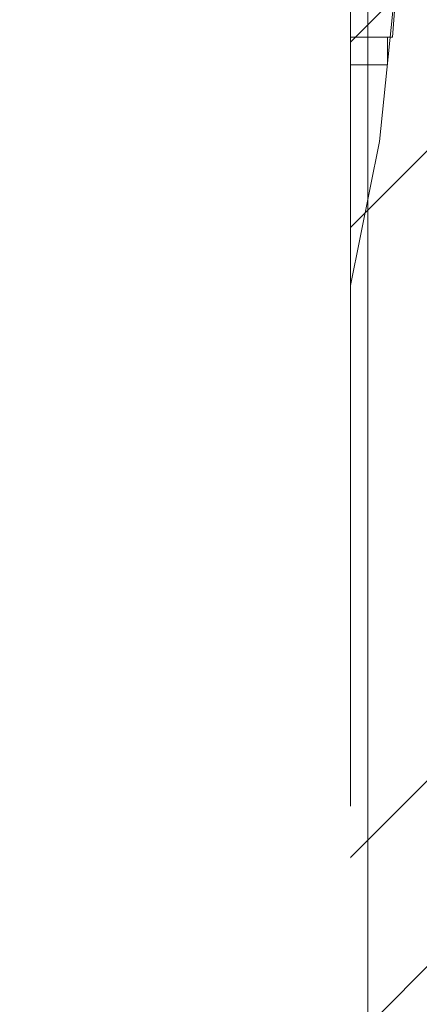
# Model space of a CAD drawing. Header units: inches. Extents: x -467 to -292, y -214 to 28.
# Tile 73 of 81: x -329.407 to -328.971, y 19.87 to 20.943. Entities that reach past the tile are written whole.
import ezdxf

# ---------------------------------------------------------------- set-up
doc = ezdxf.new("R2010")
doc.units = ezdxf.units.IN
doc.header["$LTSCALE"] = 32
doc.header["$MEASUREMENT"] = 0
doc.linetypes.add('Dash Style-1', pattern=[0.083328, 0.041656, -0.041672])
for name, color, linetype, lineweight in [('Black', 7, 'Continuous', 18), ('DashLine', 7, 'Dash Style-1', 13), ('DashLineFill', 7, 'Dash Style-1', 13), ('Drawing', 7, 'Continuous', 18), ('Metal-Black', 7, 'Continuous', 18), ('Metal-DeskStructure', 7, 'Continuous', 13), ('None', 7, 'Continuous', 18), ('SolidLine', 7, 'Continuous', 15), ('Wood_1-H', 7, 'Continuous', 13)]:
    doc.layers.add(name, color=color, linetype=linetype, lineweight=lineweight)
doc.layers.add('Metal-Leg', color=7, linetype='Continuous', lineweight=18, true_color=0x4c4c4c)
pattern_1 = [(45, (0, 0), (-1.61301565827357, 1.935715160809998), []), (45, (-1.0608, 1.0608), (-0.4723460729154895, 0.4167612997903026), [])]

# ---------------------------------------------------------------- blocks, each defined once
blk = doc.blocks.new('1BRPFY-Leg_Plate (2D)')
at = {"layer": 'DashLineFill', "linetype": 'Continuous', "lineweight": 13}
h = blk.add_hatch(dxfattribs=at)
h.set_pattern_fill('Steel', color=253, style=0, pattern_type=2)
h.set_pattern_definition(pattern_1)
edge = h.paths.add_edge_path()
edge.add_arc((-1.704724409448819, -1.704724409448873), 0.125984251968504, 179.9999999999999, 269.9999999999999)
edge.add_line((-1.704724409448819, -1.830708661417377), (1.704724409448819, -1.830708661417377))
edge.add_arc((1.704724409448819, -1.704724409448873), 0.125984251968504, 270.0000000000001, 360.0000000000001)
edge.add_line((1.830708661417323, -1.704724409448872), (1.830708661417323, 1.704724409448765))
edge.add_arc((1.704724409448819, 1.704724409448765), 0.1259842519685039, 0, 90)
edge.add_line((1.704724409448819, 1.830708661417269), (-1.704724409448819, 1.830708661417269))
edge.add_arc((-1.704724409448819, 1.704724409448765), 0.1259842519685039, 90, 180)
edge.add_line((-1.830708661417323, 1.704724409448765), (-1.830708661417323, -1.704724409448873))
at = {"layer": 'DashLineFill', "flags": 128}
blk.add_lwpolyline([(-1.830708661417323, -1.704724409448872, 0.414213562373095), (-1.704724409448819, -1.830708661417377), (1.704724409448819, -1.830708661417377, 0.414213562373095), (1.830708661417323, -1.704724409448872), (1.830708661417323, 1.704724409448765, 0.414213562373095), (1.704724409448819, 1.830708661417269), (-1.704724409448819, 1.830708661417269, 0.414213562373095), (-1.830708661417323, 1.704724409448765)], format="xyb", close=True, dxfattribs=at)
blk = doc.blocks.new('1BRPX5-Util_Bkt_Sm-F (2D)')
at = {"layer": 'DashLineFill', "linetype": 'Continuous', "lineweight": 13}
h = blk.add_hatch(dxfattribs=at)
h.set_pattern_fill('Steel', color=253, style=0, pattern_type=2)
h.set_pattern_definition(pattern_1)
edge = h.paths.add_edge_path()
edge.add_line((-4.468503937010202, 4.413385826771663), (-3.12992125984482, 4.413385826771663))
edge.add_line((-3.12992125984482, 4.413385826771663), (-3.12992125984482, -1.854330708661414))
edge.add_line((-3.12992125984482, -1.854330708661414), (-4.468503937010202, -1.854330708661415))
edge.add_line((-4.468503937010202, -1.854330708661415), (-4.468503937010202, -1.988188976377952))
edge.add_line((-4.468503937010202, -1.988188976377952), (-2.421259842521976, -1.988188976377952))
edge.add_line((-2.421259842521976, -1.988188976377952), (-2.421259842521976, -2.366141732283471))
edge.add_arc((-2.303149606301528, -2.366141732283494), 0.1181102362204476, 179.9999999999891, 270.000000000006)
edge.add_line((-2.303149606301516, -2.484251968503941), (2.303149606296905, -2.484251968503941))
edge.add_arc((2.303149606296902, -2.366141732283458), 0.1181102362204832, 270.0000000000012, 359.9999999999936)
edge.add_line((2.421259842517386, -2.366141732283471), (2.421259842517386, -1.988188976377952))
edge.add_line((2.421259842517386, -1.988188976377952), (4.468503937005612, -1.988188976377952))
edge.add_line((4.468503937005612, -1.988188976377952), (4.468503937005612, -1.854330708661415))
edge.add_line((4.468503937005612, -1.854330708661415), (3.12992125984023, -1.854330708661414))
edge.add_line((3.12992125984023, -1.854330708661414), (3.12992125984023, 4.413385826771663))
edge.add_line((3.12992125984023, 4.413385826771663), (4.468503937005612, 4.413385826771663))
edge.add_line((4.468503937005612, 4.413385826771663), (4.468503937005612, 4.547244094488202))
edge.add_line((4.468503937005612, 4.547244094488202), (2.421259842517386, 4.547244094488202))
edge.add_line((2.421259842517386, 4.547244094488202), (2.421259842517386, 4.925196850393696))
edge.add_arc((2.303149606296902, 4.925196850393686), 0.1181102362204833, 5.365542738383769e-12, 89.99999999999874)
edge.add_line((2.303149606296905, 5.043307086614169), (-2.303149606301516, 5.043307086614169))
edge.add_arc((-2.303149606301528, 4.92519685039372), 0.1181102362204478, 89.99999999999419, 180.0000000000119)
edge.add_line((-2.421259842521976, 4.925196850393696), (-2.421259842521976, 4.547244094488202))
edge.add_line((-2.421259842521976, 4.547244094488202), (-4.468503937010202, 4.547244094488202))
edge.add_line((-4.468503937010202, 4.547244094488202), (-4.468503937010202, 4.413385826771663))
blk = doc.blocks.new('Slate-LegBrace (2D)')
at = {"layer": 'DashLineFill', "linetype": 'Continuous', "lineweight": 13}
h = blk.add_hatch(dxfattribs=at)
h.set_pattern_fill('Steel', color=253, style=0, pattern_type=2)
h.set_pattern_definition(pattern_1)
h.paths.add_polyline_path([(1.477721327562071, -0.2676096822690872), (1.477721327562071, -0.2375137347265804), (1.672015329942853, -0.2375137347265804), (1.672015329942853, -0.02575645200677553), (1.675765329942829, -0.02575645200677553), (1.675765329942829, 0.7034311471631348), (1.734820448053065, 0.762486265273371), (1.929210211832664, 0.762486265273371), (1.988265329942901, 0.7034311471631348), (1.988265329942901, -0.02575645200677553), (1.992015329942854, -0.02575645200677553), (1.992015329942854, -0.2375137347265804), (2.186309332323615, -0.2375137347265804), (2.186309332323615, -0.2676096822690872)])
h = blk.add_hatch(dxfattribs=at)
h.set_pattern_fill('Steel', color=253, style=0, pattern_type=2)
h.set_pattern_definition(pattern_1)
edge = h.paths.add_edge_path()
edge.add_line((-2.199587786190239, -0.1351515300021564), (-1.374775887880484, -0.1351515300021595))
edge.add_arc((3.636636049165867e-15, -0.01355418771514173), 1.380142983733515, 185.0545920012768, 354.9454079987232)
edge.add_line((1.374775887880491, -0.13515153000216), (2.199718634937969, -0.1351515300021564))
edge.add_arc((6.54243738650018e-05, -0.01705725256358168), 2.202821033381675, 183.0731271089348, 356.92687289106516, ccw=False)
h = blk.add_hatch(dxfattribs=at)
h.set_pattern_fill('Steel', color=253, style=0, pattern_type=2)
h.set_pattern_definition(pattern_1)
edge = h.paths.add_edge_path()
edge.add_line((2.191696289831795, -0.2375138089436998), (1.463739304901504, -0.2375137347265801))
edge.add_arc((-6.542437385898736e-05, -0.01704129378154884), 1.480314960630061, 188.5652811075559, 351.4347188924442, ccw=False)
edge.add_line((-1.463870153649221, -0.2375137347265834), (-2.191827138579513, -0.2375138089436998))
edge.add_line((-2.191827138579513, -0.2375138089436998), (-2.199718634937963, -0.1351515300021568))
edge.add_line((-2.199718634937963, -0.1351515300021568), (-1.374775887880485, -0.1351515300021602))
edge.add_arc((2.937282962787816e-15, -0.01355418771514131), 1.380142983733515, 185.0545920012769, 354.9454079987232)
edge.add_line((1.37477588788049, -0.1351515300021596), (2.199587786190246, -0.1351515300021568))
edge.add_line((2.199587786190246, -0.1351515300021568), (2.191696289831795, -0.2375138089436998))
h = blk.add_hatch(dxfattribs=at)
h.set_pattern_fill('Steel', color=253, style=0, pattern_type=2)
h.set_pattern_definition(pattern_1)
h.paths.add_polyline_path([(1.738774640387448, -0.9363963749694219), (1.747067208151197, -0.9368037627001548), (1.755279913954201, -0.9380220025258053), (1.763333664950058, -0.940039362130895), (1.771150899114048, -0.9428364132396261), (1.778656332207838, -0.9463862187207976), (1.785777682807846, -0.9506545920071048), (1.79244636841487, -0.9556004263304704), (1.798598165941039, -0.9611760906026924), (1.804173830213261, -0.9673278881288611), (1.809119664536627, -0.9739965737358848), (1.813388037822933, -0.9811179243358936), (1.816937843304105, -0.9886233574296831), (1.819734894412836, -0.9964405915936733), (1.821752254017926, -1.00449434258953), (1.822970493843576, -1.012707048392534), (1.823377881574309, -1.020999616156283), (1.822970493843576, -1.029292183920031), (1.821752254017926, -1.037504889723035), (1.819734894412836, -1.045558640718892), (1.816937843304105, -1.053375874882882), (1.813388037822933, -1.060881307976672), (1.809119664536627, -1.06800265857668), (1.804173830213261, -1.074671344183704), (1.798598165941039, -1.080823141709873), (1.79244636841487, -1.086398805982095), (1.785777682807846, -1.09134464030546), (1.778656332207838, -1.095613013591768), (1.771150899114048, -1.099162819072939), (1.763333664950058, -1.10195987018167), (1.755279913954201, -1.10397722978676), (1.747067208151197, -1.10519546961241), (1.738774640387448, -1.105602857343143), (1.7304820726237, -1.10519546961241), (1.722269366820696, -1.10397722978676), (1.714215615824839, -1.10195987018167), (1.706398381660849, -1.099162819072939), (1.698892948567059, -1.095613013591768), (1.691771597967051, -1.09134464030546), (1.685102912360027, -1.086398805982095), (1.678951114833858, -1.080823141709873), (1.673375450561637, -1.074671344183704), (1.668429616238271, -1.06800265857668), (1.664161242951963, -1.060881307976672), (1.660611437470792, -1.053375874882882), (1.657814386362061, -1.045558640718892), (1.655797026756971, -1.037504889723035), (1.654578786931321, -1.029292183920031), (1.654171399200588, -1.020999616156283), (1.654578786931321, -1.012707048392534), (1.655797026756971, -1.00449434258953), (1.657814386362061, -0.9964405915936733), (1.660611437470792, -0.9886233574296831), (1.664161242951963, -0.9811179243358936), (1.668429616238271, -0.9739965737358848), (1.673375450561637, -0.9673278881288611), (1.678951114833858, -0.9611760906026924), (1.685102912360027, -0.9556004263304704), (1.691771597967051, -0.9506545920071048), (1.698892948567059, -0.9463862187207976), (1.706398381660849, -0.9428364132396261), (1.714215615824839, -0.940039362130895), (1.722269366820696, -0.9380220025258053), (1.7304820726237, -0.9368037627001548)])
at = {"layer": 'DashLineFill', "flags": 128}
for points in [[(1.477721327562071, -0.2676096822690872), (1.477721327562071, -0.2375137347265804), (1.672015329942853, -0.2375137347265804), (1.672015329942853, -0.02575645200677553), (1.675765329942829, -0.02575645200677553), (1.675765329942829, 0.7034311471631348), (1.734820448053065, 0.762486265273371), (1.929210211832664, 0.762486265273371), (1.988265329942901, 0.7034311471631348), (1.988265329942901, -0.02575645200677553), (1.992015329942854, -0.02575645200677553), (1.992015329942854, -0.2375137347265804), (2.186309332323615, -0.2375137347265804), (2.186309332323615, -0.2676096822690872)], [(1.738774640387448, -0.9363963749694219), (1.747067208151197, -0.9368037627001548), (1.755279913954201, -0.9380220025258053), (1.763333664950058, -0.940039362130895), (1.771150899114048, -0.9428364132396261), (1.778656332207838, -0.9463862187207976), (1.785777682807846, -0.9506545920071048), (1.79244636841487, -0.9556004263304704), (1.798598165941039, -0.9611760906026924), (1.804173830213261, -0.9673278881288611), (1.809119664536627, -0.9739965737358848), (1.813388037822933, -0.9811179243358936), (1.816937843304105, -0.9886233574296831), (1.819734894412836, -0.9964405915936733), (1.821752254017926, -1.00449434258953), (1.822970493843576, -1.012707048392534), (1.823377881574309, -1.020999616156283), (1.822970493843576, -1.029292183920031), (1.821752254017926, -1.037504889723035), (1.819734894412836, -1.045558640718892), (1.816937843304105, -1.053375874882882), (1.813388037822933, -1.060881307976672), (1.809119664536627, -1.06800265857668), (1.804173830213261, -1.074671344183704), (1.798598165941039, -1.080823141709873), (1.79244636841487, -1.086398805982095), (1.785777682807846, -1.09134464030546), (1.778656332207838, -1.095613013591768), (1.771150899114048, -1.099162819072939), (1.763333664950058, -1.10195987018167), (1.755279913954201, -1.10397722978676), (1.747067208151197, -1.10519546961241), (1.738774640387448, -1.105602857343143), (1.7304820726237, -1.10519546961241), (1.722269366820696, -1.10397722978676), (1.714215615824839, -1.10195987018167), (1.706398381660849, -1.099162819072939), (1.698892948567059, -1.095613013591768), (1.691771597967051, -1.09134464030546), (1.685102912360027, -1.086398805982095), (1.678951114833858, -1.080823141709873), (1.673375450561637, -1.074671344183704), (1.668429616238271, -1.06800265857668), (1.664161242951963, -1.060881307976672), (1.660611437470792, -1.053375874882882), (1.657814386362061, -1.045558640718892), (1.655797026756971, -1.037504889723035), (1.654578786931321, -1.029292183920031), (1.654171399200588, -1.020999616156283), (1.654578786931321, -1.012707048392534), (1.655797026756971, -1.00449434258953), (1.657814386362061, -0.9964405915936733), (1.660611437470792, -0.9886233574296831), (1.664161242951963, -0.9811179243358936), (1.668429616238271, -0.9739965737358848), (1.673375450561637, -0.9673278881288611), (1.678951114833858, -0.9611760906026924), (1.685102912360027, -0.9556004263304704), (1.691771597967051, -0.9506545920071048), (1.698892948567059, -0.9463862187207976), (1.706398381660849, -0.9428364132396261), (1.714215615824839, -0.940039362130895), (1.722269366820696, -0.9380220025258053), (1.7304820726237, -0.9368037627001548)]]:
    blk.add_lwpolyline(points, close=True, dxfattribs=at)
for points in [[(2.191696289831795, -0.2375138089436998), (1.463739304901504, -0.2375137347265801, -0.860662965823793), (-1.463870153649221, -0.2375137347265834), (-2.191827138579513, -0.2375138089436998), (-2.199718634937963, -0.1351515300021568), (-1.374775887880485, -0.1351515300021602, 0.9154551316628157), (1.37477588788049, -0.1351515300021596), (2.199587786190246, -0.1351515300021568)], [(-2.199587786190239, -0.1351515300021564), (-1.374775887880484, -0.1351515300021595, 0.9154551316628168), (1.374775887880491, -0.13515153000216), (2.199718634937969, -0.1351515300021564, -0.9477524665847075)]]:
    blk.add_lwpolyline(points, format="xyb", close=True, dxfattribs=at)
blk = doc.blocks.new('Group-54')
at = {"layer": 'Wood_1-H', "color": 7}
for name, p in [('1BRPX5-Util_Bkt_Sm-F (2D)', (62.95275590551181, -5.314960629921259)), ('Slate-LegBrace (2D)', (62.95275590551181, -5.31496062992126)), ('1BRPFY-Leg_Plate (2D)', (62.95275590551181, -5.31496062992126))]:
    blk.add_blockref(name, p, dxfattribs=at)
blk = doc.blocks.new('1BRPT9-Bracket (2D)')
at = {"layer": 'DashLineFill', "linetype": 'Continuous', "lineweight": 13}
h = blk.add_hatch(dxfattribs=at)
h.set_pattern_fill('Steel', color=253, style=0, pattern_type=2)
h.set_pattern_definition(pattern_1)
edge = h.paths.add_edge_path()
edge.add_arc((1.677931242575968, -8.488188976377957), 0.2519685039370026, 269.999999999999, 360.0000000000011)
edge.add_line((1.929899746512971, -8.488188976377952), (1.929899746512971, -7.480314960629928))
edge.add_line((1.929899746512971, -7.480314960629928), (2.323600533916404, -7.480314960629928))
edge.add_line((2.323600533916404, -7.480314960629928), (2.323600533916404, 7.461135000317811))
edge.add_line((2.323600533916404, 7.461135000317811), (1.929899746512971, 7.480314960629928))
edge.add_line((1.929899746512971, 7.480314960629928), (1.929899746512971, 8.488188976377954))
edge.add_arc((1.677931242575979, 8.488188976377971), 0.2519685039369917, 359.999999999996, 450.0000000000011)
edge.add_line((1.677931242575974, 8.740157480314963), (-2.32206875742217, 8.740157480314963))
edge.add_line((-2.32206875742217, 8.740157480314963), (-2.32206875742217, -8.74015748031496))
edge.add_line((-2.32206875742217, -8.74015748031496), (1.677931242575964, -8.74015748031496))
at = {"layer": 'DashLineFill'}
blk.add_line((-2.125218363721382, 8.740157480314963), (-2.125218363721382, -8.74015748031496), dxfattribs=at)
blk = doc.blocks.new('Group-77')
at = {"layer": 'DashLineFill', "linetype": 'Continuous', "lineweight": 13}
h = blk.add_hatch(dxfattribs=at)
h.set_pattern_fill('Steel', color=253, style=0, pattern_type=2)
h.set_pattern_definition(pattern_1)
h.paths.add_polyline_path([(-2.066929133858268, 1.397637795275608), (2.066929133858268, 1.397637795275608), (2.066929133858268, 0.1377952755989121), (2.106299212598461, 0.1377952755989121), (2.106299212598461, -0.1377952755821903), (2.066929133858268, -0.1377952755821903), (2.066929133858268, -5.275590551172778), (2.106299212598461, -5.275590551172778), (2.106299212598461, -5.55118110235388), (2.066929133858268, -5.55118110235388), (2.066929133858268, -5.82677165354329), (-2.066929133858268, -5.82677165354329), (-2.066929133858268, -5.55118110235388), (-2.106299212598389, -5.55118110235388), (-2.106299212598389, -5.275590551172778), (-2.066929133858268, -5.275590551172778), (-2.066929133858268, -0.1377952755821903), (-2.106299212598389, -0.1377952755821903), (-2.106299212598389, 0.1377952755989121), (-2.066929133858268, 0.1377952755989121)])
at = {"layer": 'DashLineFill', "flags": 128}
blk.add_lwpolyline([(-2.066929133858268, 1.397637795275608), (2.066929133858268, 1.397637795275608), (2.066929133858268, 0.1377952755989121), (2.106299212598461, 0.1377952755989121), (2.106299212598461, -0.1377952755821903), (2.066929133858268, -0.1377952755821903), (2.066929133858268, -5.275590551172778), (2.106299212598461, -5.275590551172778), (2.106299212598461, -5.55118110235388), (2.066929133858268, -5.55118110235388), (2.066929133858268, -5.82677165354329), (-2.066929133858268, -5.82677165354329), (-2.066929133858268, -5.55118110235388), (-2.106299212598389, -5.55118110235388), (-2.106299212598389, -5.275590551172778), (-2.066929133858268, -5.275590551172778), (-2.066929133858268, -0.1377952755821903), (-2.106299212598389, -0.1377952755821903), (-2.106299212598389, 0.1377952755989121), (-2.066929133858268, 0.1377952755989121)], close=True, dxfattribs=at)
blk = doc.blocks.new('TL14_upper_leg (2D)')
at = {"layer": 'DashLine', "color": 7}
blk.add_blockref('Group-77', (0, 0), dxfattribs=at)
blk = doc.blocks.new('SlateLegLocator-L3')
at = {"color": 255, "linetype": 'Dash Style-1', "lineweight": 5}
blk.add_wipeout([(-2.106299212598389, 1.3779527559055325), (2.10629921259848, 1.3779527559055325), (2.10629921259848, -5.807086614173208), (-2.106299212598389, -5.807086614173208)], dxfattribs=at).dxf.layer = 'Black'
at = {"layer": 'Black', "linetype": 'Dash Style-1', "lineweight": 5, "flags": 128}
blk.add_lwpolyline([(-2.106299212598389, 1.377952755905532), (2.106299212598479, 1.377952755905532), (2.106299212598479, -5.807086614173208), (-2.106299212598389, -5.807086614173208)], close=True, dxfattribs=at)
blk = doc.blocks.new('ReturnEnd-L3 (2D)')
at = {"layer": 'Metal-Black', "color": 7}
blk.add_blockref('1BRPT9-Bracket (2D)', (-0.0001991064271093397, 6.10236220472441), dxfattribs=at)
at = {"layer": 'Metal-Leg', "color": 7, "rotation": 180}
blk.add_blockref('TL14_upper_leg (2D)', (-1.790343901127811e-14, -1.790343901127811e-14), dxfattribs=at)
at = {"layer": 'Metal-DeskStructure', "color": 7, "rotation": 180}
blk.add_blockref('SlateLegLocator-L3', (-1.790343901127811e-14, -1.790343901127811e-14), dxfattribs=at)
blk = doc.blocks.new('Group-90')
at = {"layer": 'None'}
blk.add_blockref('Group-54', (0, 0), dxfattribs=at)
at = {"layer": 'SolidLine', "color": 7, "rotation": 180}
blk.add_blockref('ReturnEnd-L3 (2D)', (62.99212598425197, -5.31496062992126), dxfattribs=at)
blk = doc.blocks.new('SL Runoff Utility L Desk2 (2D)')
at = {"layer": 'None'}
blk.add_blockref('Group-90', (0, 0), dxfattribs=at)
at = {"layer": 'Drawing', "color": 0, "flags": 1}
for tag in ['Tag', 'Catalog', 'Option1', 'Option2', 'Option3', 'Option4', 'Option5', 'Option6', 'Option7', 'Option8', 'Option9', 'Option10', 'Option11', 'Option12', 'Custom', 'FinishGroup', 'Discount', 'Item2', 'Item3', 'Item6', 'Item9', 'Item10', 'Item12', 'Item13', 'Item16', 'Item19', 'Item20', 'Item21', 'Item22', 'Item23', 'Item24', 'Item25', 'Item8', 'Item18', 'Item1', 'Item4', 'Item5', 'Item7', 'Item11', 'Item14', 'Item15', 'Item17']:
    blk.add_attdef(tag, (-39.56719282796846, -45.14095169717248), '', height=0.007086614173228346, dxfattribs=at)

msp = doc.modelspace()

# ---------------------------------------------------------------- block references
at = {"layer": 'Drawing'}
msp.add_blockref('SL Runoff Utility L Desk2 (2D)', (-394.1446271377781, 26.4763779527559), dxfattribs=at)

doc.saveas('drawing.dxf')
